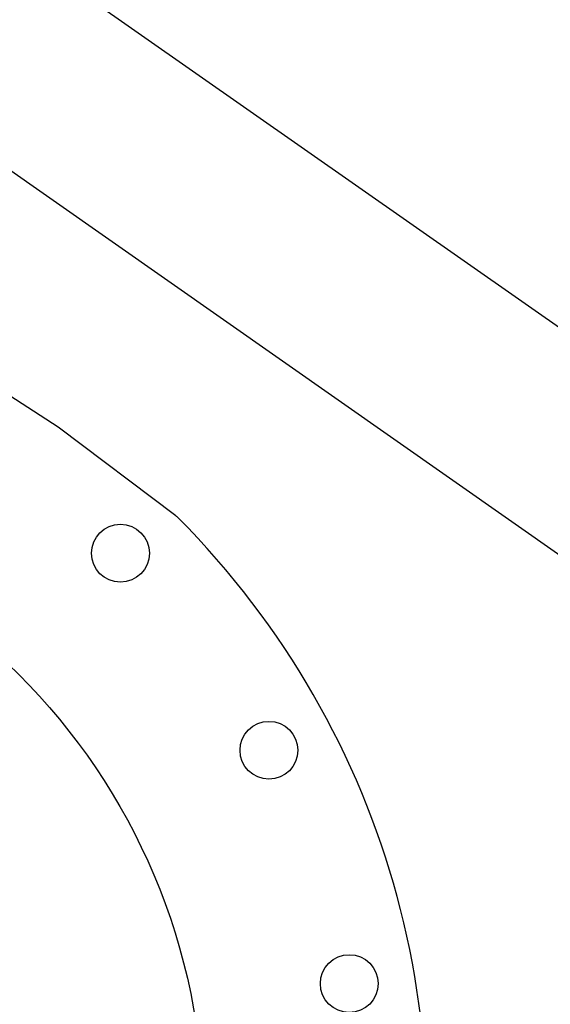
# Model space of a CAD drawing. Header units: inches. Extents: x 0 to 23760, y -13 to 16800.
# Tile 13 of 217: x 3311 to 3513, y 8055 to 8430. Entities that reach past the tile are written whole.
import ezdxf

# ---------------------------------------------------------------- set-up
doc = ezdxf.new("R2010")
doc.units = ezdxf.units.IN
doc.layers.add('254', color=7, linetype='Continuous', true_color=0xffffff)

msp = doc.modelspace()

# ---------------------------------------------------------------- linework, layer by layer
at = {"layer": '254', "color": 2, "linetype": 'Continuous', "lineweight": 25}
for p, q in [((3558.817, 8283.023), (3231.975, 8511.88)), ((3518.242, 8225.076), (3191.4, 8453.933)), ((3325.822, 8274.992), (3278.74, 8305.567)), ((3370.657, 8241.206), (3325.822, 8274.992))]:
    msp.add_line(p, q, dxfattribs=at)
for centre, radius in [((3141.131, 8011.225), 240), ((3349.528, 8227.027), 11), ((3406.015, 8152.066), 11), ((3436.573, 8063.319), 11)]:
    msp.add_circle(centre, radius, dxfattribs=at)
for centre, radius, start, end in [((3365.843, 8234.817), 8, 44.85694, 53), ((3141.131, 8011.225), 325, 345.56383, 44.85694)]:
    msp.add_arc(centre, radius, start, end, dxfattribs=at)

doc.saveas('drawing.dxf')
